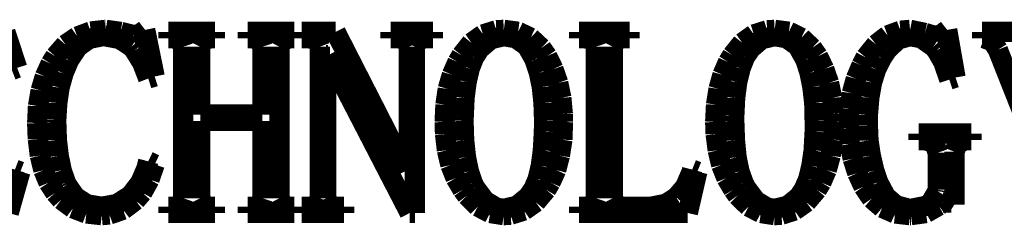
# Model space of a CAD drawing. Extents: x -19 to 391, y -43 to 244.
# Tile 25 of 34: x 373.44 to 378.38, y -33.1 to -32.07. Entities that reach past the tile are written whole.
import ezdxf

# ---------------------------------------------------------------- set-up
doc = ezdxf.new("R2010")
doc.units = 0
doc.layers.add('BOARD_GEOMETRY_DIMENSION', color=2, linetype='CONTINUOUS')
doc.layers.add('BOARD_GEOMETRY_SILKSCREEN_TOP', color=1, linetype='CONTINUOUS')

msp = doc.modelspace()

# ---------------------------------------------------------------- linework, layer by layer
at = {"layer": 'BOARD_GEOMETRY_DIMENSION', "const_width": 0.1016}
for points in [[(373.798084, -32.132778), (373.873014, -32.124396)], [(373.873014, -32.124396), (373.87403, -32.124396)], [(373.87403, -32.124396), (373.94896, -32.13481)], [(374.043702, -32.145224), (374.07088, -32.124396)], [(374.07088, -32.124396), (374.118632, -32.357822)], [(375.764552, -32.14751), (375.8311, -32.126428)], [(375.8311, -32.126428), (375.868692, -32.124396)], [(375.868692, -32.124396), (375.940574, -32.133794)], [(377.121928, -32.14751), (377.188476, -32.126428)], [(377.188476, -32.126428), (377.226068, -32.124396)], [(377.226068, -32.124396), (377.297696, -32.133794)], [(377.792234, -32.152336), (377.85675, -32.128714)], [(377.85675, -32.128714), (377.904756, -32.124396)], [(377.904756, -32.124396), (377.979686, -32.13989)], [(378.064014, -32.145224), (378.090938, -32.124396)], [(378.090938, -32.124396), (378.132848, -32.362902)], [(373.370348, -32.13481), (373.42953, -32.314896)], [(373.671084, -32.19831), (373.73052, -32.157924)], [(373.73052, -32.157924), (373.798084, -32.132778)], [(373.790972, -32.1691), (373.734584, -32.208724)], [(373.858536, -32.155638), (373.790972, -32.1691)], [(373.865648, -32.155638), (373.858536, -32.155638)], [(373.942864, -32.170116), (373.865648, -32.155638)], [(374.002046, -32.208724), (373.942864, -32.170116)], [(373.94896, -32.13481), (374.01246, -32.150304)], [(374.01246, -32.150304), (374.043702, -32.145224)], [(374.187466, -32.13481), (374.420638, -32.13481)], [(374.187466, -32.166306), (374.187466, -32.13481)], [(374.208294, -32.166306), (374.187466, -32.166306)], [(374.250966, -32.17672), (374.208294, -32.166306)], [(374.26138, -32.208724), (374.250966, -32.17672)], [(374.362472, -32.17672), (374.346724, -32.208724)], [(374.39981, -32.166306), (374.362472, -32.17672)], [(374.420638, -32.166306), (374.39981, -32.166306)], [(374.420638, -32.13481), (374.420638, -32.166306)], [(374.584976, -32.13481), (374.818148, -32.13481)], [(374.584976, -32.166306), (374.584976, -32.13481)], [(374.607074, -32.166306), (374.584976, -32.166306)], [(374.648476, -32.17672), (374.607074, -32.166306)], [(374.65889, -32.208724), (374.648476, -32.17672)], [(374.759982, -32.17672), (374.744234, -32.208724)], [(374.797574, -32.166306), (374.759982, -32.17672)], [(374.818148, -32.166306), (374.797574, -32.166306)], [(374.818148, -32.13481), (374.818148, -32.166306)], [(374.85574, -32.13481), (375.025412, -32.13481)], [(374.85574, -32.166306), (374.85574, -32.13481)], [(374.893332, -32.166306), (374.85574, -32.166306)], [(374.934734, -32.17672), (374.893332, -32.166306)], [(374.946418, -32.208724), (374.934734, -32.17672)], [(375.025412, -32.13481), (375.38025, -32.828992)], [(375.301256, -32.13481), (375.5136, -32.13481)], [(375.301256, -32.166306), (375.301256, -32.13481)], [(375.343928, -32.166306), (375.301256, -32.166306)], [(375.38025, -32.17672), (375.343928, -32.166306)], [(375.391934, -32.208724), (375.38025, -32.17672)], [(375.43867, -32.17672), (375.423176, -32.208724)], [(375.470928, -32.166306), (375.43867, -32.17672)], [(375.5136, -32.166306), (375.470928, -32.166306)], [(375.5136, -32.13481), (375.5136, -32.166306)], [(375.706132, -32.188912), (375.764552, -32.14751)], [(375.804176, -32.171132), (375.748804, -32.218122)], [(375.868692, -32.155638), (375.804176, -32.171132)], [(375.92889, -32.166306), (375.868692, -32.155638)], [(375.984262, -32.205422), (375.92889, -32.166306)], [(375.940574, -32.133794), (376.002804, -32.16402)], [(376.002804, -32.16402), (376.05716, -32.21482)], [(376.245374, -32.13481), (376.499374, -32.13481)], [(376.245374, -32.166306), (376.245374, -32.13481)], [(376.276616, -32.166306), (376.245374, -32.166306)], [(376.319288, -32.17672), (376.276616, -32.166306)], [(376.329702, -32.208724), (376.319288, -32.17672)], [(376.430794, -32.17672), (376.415046, -32.208724)], [(376.463052, -32.166306), (376.430794, -32.17672)], [(376.499374, -32.166306), (376.463052, -32.166306)], [(376.499374, -32.13481), (376.499374, -32.166306)], [(377.063508, -32.188912), (377.121928, -32.14751)], [(377.161298, -32.171132), (377.10618, -32.218122)], [(377.226068, -32.155638), (377.161298, -32.171132)], [(377.286266, -32.166306), (377.226068, -32.155638)], [(377.341384, -32.205422), (377.286266, -32.166306)], [(377.297696, -32.133794), (377.36018, -32.16402)], [(377.36018, -32.16402), (377.414282, -32.21482)], [(377.734068, -32.197294), (377.792234, -32.152336)], [(377.845574, -32.172402), (377.791218, -32.223202)], [(377.904756, -32.155638), (377.845574, -32.172402)], [(377.96089, -32.166306), (377.904756, -32.155638)], [(378.021342, -32.208724), (377.96089, -32.166306)], [(377.979686, -32.13989), (378.032772, -32.155638)], [(378.032772, -32.155638), (378.064014, -32.145224)], [(378.265944, -32.13481), (378.50445, -32.13481)], [(378.265944, -32.166306), (378.265944, -32.13481)], [(378.276358, -32.166306), (378.265944, -32.166306)], [(378.31903, -32.182816), (378.276358, -32.166306)], [(373.62003, -32.256476), (373.671084, -32.19831)], [(373.734584, -32.208724), (373.68988, -32.275526)], [(374.017794, -32.22752), (374.002046, -32.208724)], [(374.056148, -32.290004), (374.017794, -32.22752)], [(374.26138, -32.967422), (374.26138, -32.208724)], [(374.346724, -32.208724), (374.346724, -32.548322)], [(374.65889, -32.548322), (374.65889, -32.208724)], [(374.744234, -32.208724), (374.744234, -32.967422)], [(374.946418, -32.967422), (374.946418, -32.208724)], [(375.391934, -32.828992), (375.391934, -32.208724)], [(375.423176, -32.208724), (375.423176, -33.041336)], [(375.656348, -32.251396), (375.706132, -32.188912)], [(375.748804, -32.218122), (375.719848, -32.26181)], [(376.022616, -32.272224), (375.984262, -32.205422)], [(376.05716, -32.21482), (376.086116, -32.256476)], [(376.329702, -32.967422), (376.329702, -32.208724)], [(376.415046, -32.208724), (376.415046, -32.967422)], [(377.01347, -32.251396), (377.063508, -32.188912)], [(377.10618, -32.218122), (377.07697, -32.26181)], [(377.378976, -32.272224), (377.341384, -32.205422)], [(377.414282, -32.21482), (377.443492, -32.256476)], [(377.681998, -32.26181), (377.734068, -32.197294)], [(377.791218, -32.223202), (377.762262, -32.26689)], [(378.037852, -32.22752), (378.021342, -32.208724)], [(378.072396, -32.287718), (378.037852, -32.22752)], [(378.344938, -32.224218), (378.31903, -32.182816)], [(378.530358, -32.691578), (378.344938, -32.224218)], [(373.402606, -32.32531), (373.358918, -32.254698)], [(373.59717, -32.293306), (373.62003, -32.256476)], [(373.688864, -32.277304), (373.661686, -32.34182)], [(373.68988, -32.275526), (373.688864, -32.277304)], [(374.97766, -32.251396), (374.97766, -32.967422)], [(374.988074, -32.251396), (374.97766, -32.251396)], [(375.397014, -33.041336), (374.988074, -32.251396)], [(375.636536, -32.284924), (375.656348, -32.251396)], [(375.719848, -32.26181), (375.69775, -32.318198)], [(376.023632, -32.276288), (376.022616, -32.272224)], [(376.04446, -32.339026), (376.023632, -32.276288)], [(376.086116, -32.256476), (376.117358, -32.320992)], [(376.992642, -32.284924), (377.01347, -32.251396)], [(377.07697, -32.26181), (377.055126, -32.318198)], [(377.381008, -32.276288), (377.378976, -32.272224)], [(377.40082, -32.339026), (377.381008, -32.276288)], [(377.443492, -32.256476), (377.474734, -32.320992)], [(377.66117, -32.302196), (377.681998, -32.26181)], [(377.762262, -32.26689), (377.735084, -32.322008)], [(373.42953, -32.314896), (373.402606, -32.32531)], [(373.56796, -32.357822), (373.59717, -32.293306)], [(374.086374, -32.367982), (374.056148, -32.290004)], [(375.608342, -32.349186), (375.636536, -32.284924)], [(375.69775, -32.318198), (375.682256, -32.385508)], [(376.117358, -32.320992), (376.141234, -32.389826)], [(376.964702, -32.349186), (376.992642, -32.284924)], [(377.055126, -32.318198), (377.038616, -32.385508)], [(377.474734, -32.320992), (377.49861, -32.389826)], [(377.632976, -32.368998), (377.66117, -32.302196)], [(377.735084, -32.322008), (377.714256, -32.387794)], [(378.101352, -32.373316), (378.072396, -32.287718)], [(373.547132, -32.42818), (373.56796, -32.357822)], [(373.661686, -32.34182), (373.641874, -32.413702)], [(374.118632, -32.357822), (374.086374, -32.367982)], [(375.587514, -32.420306), (375.608342, -32.349186)], [(376.059192, -32.410908), (376.04446, -32.339026)], [(376.94489, -32.420306), (376.964702, -32.349186)], [(377.415298, -32.410908), (377.40082, -32.339026)], [(377.613164, -32.441896), (377.632976, -32.368998)], [(378.132848, -32.362902), (378.101352, -32.373316)], [(373.641874, -32.413702), (373.630444, -32.490918)], [(375.576084, -32.4993), (375.587514, -32.420306)], [(375.682256, -32.385508), (375.671842, -32.46501)], [(376.067574, -32.490918), (376.059192, -32.410908)], [(376.141234, -32.389826), (376.156982, -32.46501)], [(376.932444, -32.4993), (376.94489, -32.420306)], [(377.038616, -32.385508), (377.028202, -32.46501)], [(377.424696, -32.490918), (377.415298, -32.410908)], [(377.49861, -32.389826), (377.514358, -32.46501)], [(377.714256, -32.387794), (377.700794, -32.463994)], [(373.53367, -32.506412), (373.547132, -32.42818)], [(375.671842, -32.46501), (375.667778, -32.556196)], [(376.156982, -32.46501), (376.164348, -32.54502)], [(377.028202, -32.46501), (377.023884, -32.556196)], [(377.514358, -32.46501), (377.52147, -32.54502)], [(377.601734, -32.519112), (377.613164, -32.441896)], [(377.700794, -32.463994), (377.693428, -32.551116)], [(373.529606, -32.590994), (373.53367, -32.506412)], [(373.630444, -32.490918), (373.625364, -32.573976)], [(375.57202, -32.585406), (375.576084, -32.4993)], [(376.070622, -32.580326), (376.067574, -32.490918)], [(376.928126, -32.585406), (376.932444, -32.4993)], [(377.426728, -32.580326), (377.424696, -32.490918)], [(377.59767, -32.601408), (377.601734, -32.519112)], [(373.625364, -32.573976), (373.625364, -32.585406)], [(374.346724, -32.548322), (374.65889, -32.548322)], [(375.667778, -32.556196), (375.666762, -32.580326)], [(376.164348, -32.54502), (376.165364, -32.585406)], [(377.023884, -32.556196), (377.023884, -32.580326)], [(377.52147, -32.54502), (377.52274, -32.585406)], [(377.693428, -32.551116), (377.693428, -32.601408)], [(373.532654, -32.671004), (373.529606, -32.590994)], [(373.625364, -32.585406), (373.628412, -32.675322)], [(374.346724, -32.580326), (374.346724, -32.967422)], [(374.65889, -32.580326), (374.346724, -32.580326)], [(374.65889, -32.967422), (374.65889, -32.580326)], [(375.574052, -32.646112), (375.57202, -32.585406)], [(375.666762, -32.580326), (375.66981, -32.678116)], [(376.069606, -32.634428), (376.070622, -32.580326)], [(376.165364, -32.585406), (376.162062, -32.674306)], [(376.930412, -32.646112), (376.928126, -32.585406)], [(377.023884, -32.580326), (377.027186, -32.678116)], [(377.426728, -32.634428), (377.426728, -32.580326)], [(377.52274, -32.585406), (377.518422, -32.674306)], [(377.59767, -32.615632), (377.59767, -32.601408)], [(377.60275, -32.69488), (377.59767, -32.615632)], [(377.693428, -32.601408), (377.696476, -32.678116)], [(373.543068, -32.754316), (373.532654, -32.671004)], [(375.58345, -32.727138), (375.574052, -32.646112)], [(376.064272, -32.728408), (376.069606, -32.634428)], [(376.940826, -32.727138), (376.930412, -32.646112)], [(377.421648, -32.728408), (377.426728, -32.634428)], [(377.947428, -32.643826), (378.212858, -32.643826)], [(377.947428, -32.676084), (377.947428, -32.643826)], [(378.212858, -32.643826), (378.212858, -32.676084)], [(373.628412, -32.675322), (373.63781, -32.755078)], [(375.66981, -32.678116), (375.679208, -32.762698)], [(376.162062, -32.674306), (376.149616, -32.754316)], [(377.027186, -32.678116), (377.035568, -32.762698)], [(377.518422, -32.674306), (377.506992, -32.754316)], [(377.617482, -32.76981), (377.60275, -32.69488)], [(377.696476, -32.678116), (377.70816, -32.754316)], [(377.979686, -32.676084), (377.947428, -32.676084)], [(378.026676, -32.691578), (377.979686, -32.676084)], [(378.043186, -32.739584), (378.026676, -32.691578)], [(378.144278, -32.691578), (378.127514, -32.734504)], [(378.185934, -32.676084), (378.144278, -32.691578)], [(378.212858, -32.676084), (378.185934, -32.676084)], [(373.560848, -32.827214), (373.543068, -32.754316)], [(373.63781, -32.755078), (373.652288, -32.827214)], [(375.600976, -32.801306), (375.58345, -32.727138)], [(375.679208, -32.762698), (375.693686, -32.83331)], [(376.053858, -32.806132), (376.064272, -32.728408)], [(376.149616, -32.754316), (376.131074, -32.826198)], [(376.958352, -32.801306), (376.940826, -32.727138)], [(377.035568, -32.762698), (377.050046, -32.83331)], [(377.410218, -32.806132), (377.421648, -32.728408)], [(377.506992, -32.754316), (377.48718, -32.826198)], [(377.640342, -32.841438), (377.617482, -32.76981)], [(377.70816, -32.754316), (377.725686, -32.828992)], [(378.043186, -32.925004), (378.043186, -32.739584)], [(378.127514, -32.734504), (378.127514, -32.998918)], [(374.047004, -32.888428), (374.076976, -32.818578)], [(374.076976, -32.818578), (374.086374, -32.78251)], [(374.086374, -32.78251), (374.118632, -32.798004)], [(374.118632, -32.798004), (374.092724, -32.873696)], [(375.627138, -32.866584), (375.600976, -32.801306)], [(376.038364, -32.870902), (376.053858, -32.806132)], [(376.984514, -32.866584), (376.958352, -32.801306)], [(377.39447, -32.870902), (377.410218, -32.806132)], [(373.378476, -32.911288), (373.414036, -32.837628)], [(373.445278, -32.834326), (373.386858, -33.041336)], [(373.414036, -32.837628), (373.4181, -32.823912)], [(373.4181, -32.823912), (373.445278, -32.834326)], [(373.586756, -32.889698), (373.560848, -32.827214)], [(373.652288, -32.827214), (373.674132, -32.889698)], [(375.38025, -32.828992), (375.391934, -32.828992)], [(375.661428, -32.925004), (375.627138, -32.866584)], [(375.693686, -32.83331), (375.713498, -32.891476)], [(376.131074, -32.826198), (376.10288, -32.888428)], [(376.77725, -32.910526), (376.809762, -32.835596)], [(376.838718, -32.834326), (376.790966, -33.041336)], [(376.809762, -32.835596), (376.81281, -32.823912)], [(376.81281, -32.823912), (376.838718, -32.834326)], [(377.018804, -32.925004), (376.984514, -32.866584)], [(377.050046, -32.83331), (377.070874, -32.891476)], [(377.48718, -32.826198), (377.460256, -32.888428)], [(377.671584, -32.90951), (377.640342, -32.841438)], [(377.725686, -32.828992), (377.745498, -32.887412)], [(373.62003, -32.940498), (373.586756, -32.889698)], [(373.674132, -32.889698), (373.67845, -32.899096)], [(373.67845, -32.899096), (373.721122, -32.96031)], [(374.002046, -32.946594), (374.047004, -32.888428)], [(374.092724, -32.873696), (374.056148, -32.939482)], [(375.713498, -32.891476), (375.724928, -32.914336)], [(375.724928, -32.914336), (375.774966, -32.980884)], [(375.990358, -32.959294), (376.017536, -32.919924)], [(376.017536, -32.919924), (376.038364, -32.870902)], [(376.10288, -32.888428), (376.081036, -32.925004)], [(376.732546, -32.962596), (376.77725, -32.910526)], [(377.070874, -32.891476), (377.082304, -32.914336)], [(377.082304, -32.914336), (377.132342, -32.980884)], [(377.347734, -32.959294), (377.373642, -32.919924)], [(377.373642, -32.919924), (377.39447, -32.870902)], [(377.460256, -32.888428), (377.438158, -32.925004)], [(377.712224, -32.969708), (377.671584, -32.90951)], [(377.745498, -32.887412), (377.783852, -32.959294)], [(373.650256, -32.974788), (373.62003, -32.940498)], [(373.721122, -32.96031), (373.779288, -32.997902)], [(373.928132, -32.996632), (373.9896, -32.958024)], [(373.9896, -32.958024), (374.002046, -32.946594)], [(374.056148, -32.939482), (374.022874, -32.977836)], [(374.250966, -32.998918), (374.26138, -32.967422)], [(374.346724, -32.967422), (374.362472, -32.998918)], [(374.648476, -32.998918), (374.65889, -32.967422)], [(374.744234, -32.967422), (374.759982, -32.998918)], [(374.934734, -32.998918), (374.946418, -32.967422)], [(374.97766, -32.967422), (374.993154, -32.998918)], [(375.683272, -32.954214), (375.661428, -32.925004)], [(375.73839, -33.009078), (375.683272, -32.954214)], [(375.934224, -33.005014), (375.990358, -32.959294)], [(376.081036, -32.925004), (376.028966, -32.987234)], [(376.319288, -32.998918), (376.329702, -32.967422)], [(376.415046, -32.967422), (376.430794, -32.998918)], [(376.680476, -32.995616), (376.732546, -32.962596)], [(377.039632, -32.954214), (377.018804, -32.925004)], [(377.095766, -33.009078), (377.039632, -32.954214)], [(377.2916, -33.005014), (377.347734, -32.959294)], [(377.438158, -32.925004), (377.385326, -32.987234)], [(377.783852, -32.959294), (377.834906, -33.002982)], [(378.005848, -32.993584), (378.04217, -32.932116)], [(378.04217, -32.932116), (378.043186, -32.925004)], [(373.708676, -33.017714), (373.650256, -32.974788)], [(373.77624, -33.043622), (373.708676, -33.017714)], [(373.779288, -32.997902), (373.852186, -33.010094)], [(373.852186, -33.010094), (373.853202, -33.010094)], [(373.853202, -33.010094), (373.928132, -32.996632)], [(374.022874, -32.977836), (373.960644, -33.024826)], [(374.187466, -33.010094), (374.21439, -33.010094)], [(374.187466, -33.041336), (374.187466, -33.010094)], [(374.21439, -33.010094), (374.250966, -32.998918)], [(374.362472, -32.998918), (374.394476, -33.010094)], [(374.394476, -33.010094), (374.420638, -33.010094)], [(374.420638, -33.010094), (374.420638, -33.041336)], [(374.584976, -33.010094), (374.612154, -33.010094)], [(374.584976, -33.041336), (374.584976, -33.010094)], [(374.612154, -33.010094), (374.648476, -32.998918)], [(374.759982, -32.998918), (374.79224, -33.010094)], [(374.79224, -33.010094), (374.818148, -33.010094)], [(374.818148, -33.010094), (374.818148, -33.041336)], [(374.85574, -33.010094), (374.898412, -33.010094)], [(374.85574, -33.041336), (374.85574, -33.010094)], [(374.898412, -33.010094), (374.934734, -32.998918)], [(374.993154, -32.998918), (375.025412, -33.010094)], [(375.025412, -33.010094), (375.068084, -33.010094)], [(375.068084, -33.010094), (375.068084, -33.041336)], [(375.799858, -33.041336), (375.73839, -33.009078)], [(375.774966, -32.980884), (375.833132, -33.015428)], [(375.833132, -33.015428), (375.868692, -33.020508)], [(375.868692, -33.020508), (375.934224, -33.005014)], [(376.028966, -32.987234), (375.96953, -33.02889)], [(376.245374, -33.010094), (376.28195, -33.010094)], [(376.245374, -33.041336), (376.245374, -33.010094)], [(376.28195, -33.010094), (376.319288, -32.998918)], [(376.430794, -32.998918), (376.463052, -33.010094)], [(376.463052, -33.010094), (376.605546, -33.010094)], [(376.605546, -33.010094), (376.680476, -32.995616)], [(377.157234, -33.041336), (377.095766, -33.009078)], [(377.132342, -32.980884), (377.190508, -33.015428)], [(377.190508, -33.015428), (377.226068, -33.020508)], [(377.226068, -33.020508), (377.2916, -33.005014)], [(377.385326, -32.987234), (377.32589, -33.02889)], [(377.76531, -33.015428), (377.712224, -32.969708)], [(377.829826, -33.043622), (377.76531, -33.015428)], [(377.834906, -33.002982), (377.900438, -33.020508)], [(377.909836, -33.020508), (377.986036, -33.005014)], [(378.048266, -33.005014), (377.984766, -33.041336)], [(377.986036, -33.005014), (378.005848, -32.993584)], [(378.069348, -32.988504), (378.048266, -33.005014)], [(378.111766, -32.988504), (378.069348, -32.988504)], [(378.127514, -32.998918), (378.111766, -32.988504)], [(373.853202, -33.052004), (373.77624, -33.043622)], [(373.89181, -33.048702), (373.853202, -33.052004)], [(373.960644, -33.024826), (373.89181, -33.048702)], [(374.420638, -33.041336), (374.187466, -33.041336)], [(374.818148, -33.041336), (374.584976, -33.041336)], [(375.068084, -33.041336), (374.85574, -33.041336)], [(375.423176, -33.041336), (375.397014, -33.041336)], [(375.868692, -33.052004), (375.799858, -33.041336)], [(375.867168, -33.051496), (375.87301, -33.051496)], [(375.902982, -33.049718), (375.868692, -33.052004)], [(375.96953, -33.02889), (375.902982, -33.049718)], [(376.790966, -33.041336), (376.245374, -33.041336)], [(377.226068, -33.052004), (377.157234, -33.041336)], [(377.224544, -33.051496), (377.230386, -33.051496)], [(377.260358, -33.049718), (377.226068, -33.052004)], [(377.32589, -33.02889), (377.260358, -33.049718)], [(377.904756, -33.052004), (377.829826, -33.043622)], [(377.900438, -33.020508), (377.909836, -33.020508)], [(377.909074, -33.052004), (377.904756, -33.052004)], [(377.984766, -33.041336), (377.909074, -33.052004)]]:
    msp.add_lwpolyline(points, dxfattribs=at)
at = {"layer": 'BOARD_GEOMETRY_SILKSCREEN_TOP', "const_width": 0.1016}
for points in [[(373.798084, -32.132778), (373.873014, -32.124396)], [(373.873014, -32.124396), (373.87403, -32.124396)], [(373.87403, -32.124396), (373.94896, -32.13481)], [(374.043702, -32.145224), (374.07088, -32.124396)], [(374.07088, -32.124396), (374.118632, -32.357822)], [(375.764552, -32.14751), (375.8311, -32.126428)], [(375.8311, -32.126428), (375.868692, -32.124396)], [(375.868692, -32.124396), (375.940574, -32.133794)], [(377.121928, -32.14751), (377.188476, -32.126428)], [(377.188476, -32.126428), (377.226068, -32.124396)], [(377.226068, -32.124396), (377.297696, -32.133794)], [(377.792234, -32.152336), (377.85675, -32.128714)], [(377.85675, -32.128714), (377.904756, -32.124396)], [(377.904756, -32.124396), (377.979686, -32.13989)], [(378.064014, -32.145224), (378.090938, -32.124396)], [(378.090938, -32.124396), (378.132848, -32.362902)], [(373.370348, -32.13481), (373.42953, -32.314896)], [(373.671084, -32.19831), (373.73052, -32.157924)], [(373.73052, -32.157924), (373.798084, -32.132778)], [(373.790972, -32.1691), (373.734584, -32.208724)], [(373.858536, -32.155638), (373.790972, -32.1691)], [(373.865648, -32.155638), (373.858536, -32.155638)], [(373.942864, -32.170116), (373.865648, -32.155638)], [(374.002046, -32.208724), (373.942864, -32.170116)], [(373.94896, -32.13481), (374.01246, -32.150304)], [(374.01246, -32.150304), (374.043702, -32.145224)], [(374.187466, -32.166306), (374.187466, -32.13481)], [(374.187466, -32.13481), (374.420638, -32.13481)], [(374.208294, -32.166306), (374.187466, -32.166306)], [(374.250966, -32.17672), (374.208294, -32.166306)], [(374.26138, -32.208724), (374.250966, -32.17672)], [(374.362472, -32.17672), (374.346724, -32.208724)], [(374.39981, -32.166306), (374.362472, -32.17672)], [(374.420638, -32.166306), (374.39981, -32.166306)], [(374.420638, -32.13481), (374.420638, -32.166306)], [(374.584976, -32.166306), (374.584976, -32.13481)], [(374.584976, -32.13481), (374.818148, -32.13481)], [(374.607074, -32.166306), (374.584976, -32.166306)], [(374.648476, -32.17672), (374.607074, -32.166306)], [(374.65889, -32.208724), (374.648476, -32.17672)], [(374.759982, -32.17672), (374.744234, -32.208724)], [(374.797574, -32.166306), (374.759982, -32.17672)], [(374.818148, -32.166306), (374.797574, -32.166306)], [(374.818148, -32.13481), (374.818148, -32.166306)], [(374.85574, -32.166306), (374.85574, -32.13481)], [(374.85574, -32.13481), (375.025412, -32.13481)], [(374.893332, -32.166306), (374.85574, -32.166306)], [(374.934734, -32.17672), (374.893332, -32.166306)], [(374.946418, -32.208724), (374.934734, -32.17672)], [(375.025412, -32.13481), (375.38025, -32.828992)], [(375.301256, -32.166306), (375.301256, -32.13481)], [(375.301256, -32.13481), (375.5136, -32.13481)], [(375.343928, -32.166306), (375.301256, -32.166306)], [(375.38025, -32.17672), (375.343928, -32.166306)], [(375.391934, -32.208724), (375.38025, -32.17672)], [(375.43867, -32.17672), (375.423176, -32.208724)], [(375.470928, -32.166306), (375.43867, -32.17672)], [(375.5136, -32.166306), (375.470928, -32.166306)], [(375.5136, -32.13481), (375.5136, -32.166306)], [(375.706132, -32.188912), (375.764552, -32.14751)], [(375.804176, -32.171132), (375.748804, -32.218122)], [(375.868692, -32.155638), (375.804176, -32.171132)], [(375.92889, -32.166306), (375.868692, -32.155638)], [(375.984262, -32.205422), (375.92889, -32.166306)], [(375.940574, -32.133794), (376.002804, -32.16402)], [(376.002804, -32.16402), (376.05716, -32.21482)], [(376.245374, -32.166306), (376.245374, -32.13481)], [(376.245374, -32.13481), (376.499374, -32.13481)], [(376.276616, -32.166306), (376.245374, -32.166306)], [(376.319288, -32.17672), (376.276616, -32.166306)], [(376.329702, -32.208724), (376.319288, -32.17672)], [(376.430794, -32.17672), (376.415046, -32.208724)], [(376.463052, -32.166306), (376.430794, -32.17672)], [(376.499374, -32.166306), (376.463052, -32.166306)], [(376.499374, -32.13481), (376.499374, -32.166306)], [(377.063508, -32.188912), (377.121928, -32.14751)], [(377.161298, -32.171132), (377.10618, -32.218122)], [(377.226068, -32.155638), (377.161298, -32.171132)], [(377.286266, -32.166306), (377.226068, -32.155638)], [(377.341384, -32.205422), (377.286266, -32.166306)], [(377.297696, -32.133794), (377.36018, -32.16402)], [(377.36018, -32.16402), (377.414282, -32.21482)], [(377.734068, -32.197294), (377.792234, -32.152336)], [(377.845574, -32.172402), (377.791218, -32.223202)], [(377.904756, -32.155638), (377.845574, -32.172402)], [(377.96089, -32.166306), (377.904756, -32.155638)], [(378.021342, -32.208724), (377.96089, -32.166306)], [(377.979686, -32.13989), (378.032772, -32.155638)], [(378.032772, -32.155638), (378.064014, -32.145224)], [(378.265944, -32.166306), (378.265944, -32.13481)], [(378.265944, -32.13481), (378.50445, -32.13481)], [(378.276358, -32.166306), (378.265944, -32.166306)], [(378.31903, -32.182816), (378.276358, -32.166306)], [(373.62003, -32.256476), (373.671084, -32.19831)], [(373.734584, -32.208724), (373.68988, -32.275526)], [(374.017794, -32.22752), (374.002046, -32.208724)], [(374.056148, -32.290004), (374.017794, -32.22752)], [(374.26138, -32.967422), (374.26138, -32.208724)], [(374.346724, -32.208724), (374.346724, -32.548322)], [(374.65889, -32.548322), (374.65889, -32.208724)], [(374.744234, -32.208724), (374.744234, -32.967422)], [(374.946418, -32.967422), (374.946418, -32.208724)], [(375.391934, -32.828992), (375.391934, -32.208724)], [(375.423176, -32.208724), (375.423176, -33.041336)], [(375.656348, -32.251396), (375.706132, -32.188912)], [(375.748804, -32.218122), (375.719848, -32.26181)], [(376.022616, -32.272224), (375.984262, -32.205422)], [(376.05716, -32.21482), (376.086116, -32.256476)], [(376.329702, -32.967422), (376.329702, -32.208724)], [(376.415046, -32.208724), (376.415046, -32.967422)], [(377.01347, -32.251396), (377.063508, -32.188912)], [(377.10618, -32.218122), (377.07697, -32.26181)], [(377.378976, -32.272224), (377.341384, -32.205422)], [(377.414282, -32.21482), (377.443492, -32.256476)], [(377.681998, -32.26181), (377.734068, -32.197294)], [(377.791218, -32.223202), (377.762262, -32.26689)], [(378.037852, -32.22752), (378.021342, -32.208724)], [(378.072396, -32.287718), (378.037852, -32.22752)], [(378.344938, -32.224218), (378.31903, -32.182816)], [(378.530358, -32.691578), (378.344938, -32.224218)], [(373.402606, -32.32531), (373.358918, -32.254698)], [(373.59717, -32.293306), (373.62003, -32.256476)], [(373.688864, -32.277304), (373.661686, -32.34182)], [(373.68988, -32.275526), (373.688864, -32.277304)], [(374.97766, -32.251396), (374.97766, -32.967422)], [(374.988074, -32.251396), (374.97766, -32.251396)], [(375.397014, -33.041336), (374.988074, -32.251396)], [(375.636536, -32.284924), (375.656348, -32.251396)], [(375.719848, -32.26181), (375.69775, -32.318198)], [(376.023632, -32.276288), (376.022616, -32.272224)], [(376.04446, -32.339026), (376.023632, -32.276288)], [(376.086116, -32.256476), (376.117358, -32.320992)], [(376.992642, -32.284924), (377.01347, -32.251396)], [(377.07697, -32.26181), (377.055126, -32.318198)], [(377.381008, -32.276288), (377.378976, -32.272224)], [(377.40082, -32.339026), (377.381008, -32.276288)], [(377.443492, -32.256476), (377.474734, -32.320992)], [(377.66117, -32.302196), (377.681998, -32.26181)], [(377.762262, -32.26689), (377.735084, -32.322008)], [(373.42953, -32.314896), (373.402606, -32.32531)], [(373.56796, -32.357822), (373.59717, -32.293306)], [(374.086374, -32.367982), (374.056148, -32.290004)], [(375.608342, -32.349186), (375.636536, -32.284924)], [(375.69775, -32.318198), (375.682256, -32.385508)], [(376.117358, -32.320992), (376.141234, -32.389826)], [(376.964702, -32.349186), (376.992642, -32.284924)], [(377.055126, -32.318198), (377.038616, -32.385508)], [(377.474734, -32.320992), (377.49861, -32.389826)], [(377.632976, -32.368998), (377.66117, -32.302196)], [(377.735084, -32.322008), (377.714256, -32.387794)], [(378.101352, -32.373316), (378.072396, -32.287718)], [(373.547132, -32.42818), (373.56796, -32.357822)], [(373.661686, -32.34182), (373.641874, -32.413702)], [(374.118632, -32.357822), (374.086374, -32.367982)], [(375.587514, -32.420306), (375.608342, -32.349186)], [(376.059192, -32.410908), (376.04446, -32.339026)], [(376.94489, -32.420306), (376.964702, -32.349186)], [(377.415298, -32.410908), (377.40082, -32.339026)], [(377.613164, -32.441896), (377.632976, -32.368998)], [(378.132848, -32.362902), (378.101352, -32.373316)], [(373.641874, -32.413702), (373.630444, -32.490918)], [(375.576084, -32.4993), (375.587514, -32.420306)], [(375.682256, -32.385508), (375.671842, -32.46501)], [(376.067574, -32.490918), (376.059192, -32.410908)], [(376.141234, -32.389826), (376.156982, -32.46501)], [(376.932444, -32.4993), (376.94489, -32.420306)], [(377.038616, -32.385508), (377.028202, -32.46501)], [(377.424696, -32.490918), (377.415298, -32.410908)], [(377.49861, -32.389826), (377.514358, -32.46501)], [(377.714256, -32.387794), (377.700794, -32.463994)], [(373.53367, -32.506412), (373.547132, -32.42818)], [(375.671842, -32.46501), (375.667778, -32.556196)], [(376.156982, -32.46501), (376.164348, -32.54502)], [(377.028202, -32.46501), (377.023884, -32.556196)], [(377.514358, -32.46501), (377.52147, -32.54502)], [(377.601734, -32.519112), (377.613164, -32.441896)], [(377.700794, -32.463994), (377.693428, -32.551116)], [(373.529606, -32.590994), (373.53367, -32.506412)], [(373.630444, -32.490918), (373.625364, -32.573976)], [(375.57202, -32.585406), (375.576084, -32.4993)], [(376.070622, -32.580326), (376.067574, -32.490918)], [(376.928126, -32.585406), (376.932444, -32.4993)], [(377.426728, -32.580326), (377.424696, -32.490918)], [(377.59767, -32.601408), (377.601734, -32.519112)], [(373.625364, -32.573976), (373.625364, -32.585406)], [(374.346724, -32.548322), (374.65889, -32.548322)], [(375.667778, -32.556196), (375.666762, -32.580326)], [(376.164348, -32.54502), (376.165364, -32.585406)], [(377.023884, -32.556196), (377.023884, -32.580326)], [(377.52147, -32.54502), (377.52274, -32.585406)], [(377.693428, -32.551116), (377.693428, -32.601408)], [(373.532654, -32.671004), (373.529606, -32.590994)], [(373.625364, -32.585406), (373.628412, -32.675322)], [(374.346724, -32.580326), (374.346724, -32.967422)], [(374.65889, -32.580326), (374.346724, -32.580326)], [(374.65889, -32.967422), (374.65889, -32.580326)], [(375.574052, -32.646112), (375.57202, -32.585406)], [(375.666762, -32.580326), (375.66981, -32.678116)], [(376.069606, -32.634428), (376.070622, -32.580326)], [(376.165364, -32.585406), (376.162062, -32.674306)], [(376.930412, -32.646112), (376.928126, -32.585406)], [(377.023884, -32.580326), (377.027186, -32.678116)], [(377.426728, -32.634428), (377.426728, -32.580326)], [(377.52274, -32.585406), (377.518422, -32.674306)], [(377.59767, -32.615632), (377.59767, -32.601408)], [(377.60275, -32.69488), (377.59767, -32.615632)], [(377.693428, -32.601408), (377.696476, -32.678116)], [(373.543068, -32.754316), (373.532654, -32.671004)], [(375.58345, -32.727138), (375.574052, -32.646112)], [(376.064272, -32.728408), (376.069606, -32.634428)], [(376.940826, -32.727138), (376.930412, -32.646112)], [(377.421648, -32.728408), (377.426728, -32.634428)], [(377.947428, -32.643826), (378.212858, -32.643826)], [(377.947428, -32.676084), (377.947428, -32.643826)], [(378.212858, -32.643826), (378.212858, -32.676084)], [(373.628412, -32.675322), (373.63781, -32.755078)], [(375.66981, -32.678116), (375.679208, -32.762698)], [(376.162062, -32.674306), (376.149616, -32.754316)], [(377.027186, -32.678116), (377.035568, -32.762698)], [(377.518422, -32.674306), (377.506992, -32.754316)], [(377.617482, -32.76981), (377.60275, -32.69488)], [(377.696476, -32.678116), (377.70816, -32.754316)], [(377.979686, -32.676084), (377.947428, -32.676084)], [(378.026676, -32.691578), (377.979686, -32.676084)], [(378.043186, -32.739584), (378.026676, -32.691578)], [(378.144278, -32.691578), (378.127514, -32.734504)], [(378.185934, -32.676084), (378.144278, -32.691578)], [(378.212858, -32.676084), (378.185934, -32.676084)], [(373.560848, -32.827214), (373.543068, -32.754316)], [(373.63781, -32.755078), (373.652288, -32.827214)], [(375.600976, -32.801306), (375.58345, -32.727138)], [(375.679208, -32.762698), (375.693686, -32.83331)], [(376.053858, -32.806132), (376.064272, -32.728408)], [(376.149616, -32.754316), (376.131074, -32.826198)], [(376.958352, -32.801306), (376.940826, -32.727138)], [(377.035568, -32.762698), (377.050046, -32.83331)], [(377.410218, -32.806132), (377.421648, -32.728408)], [(377.506992, -32.754316), (377.48718, -32.826198)], [(377.640342, -32.841438), (377.617482, -32.76981)], [(377.70816, -32.754316), (377.725686, -32.828992)], [(378.043186, -32.925004), (378.043186, -32.739584)], [(378.127514, -32.734504), (378.127514, -32.998918)], [(374.047004, -32.888428), (374.076976, -32.818578)], [(374.076976, -32.818578), (374.086374, -32.78251)], [(374.086374, -32.78251), (374.118632, -32.798004)], [(374.118632, -32.798004), (374.092724, -32.873696)], [(375.627138, -32.866584), (375.600976, -32.801306)], [(376.038364, -32.870902), (376.053858, -32.806132)], [(376.984514, -32.866584), (376.958352, -32.801306)], [(377.39447, -32.870902), (377.410218, -32.806132)], [(373.378476, -32.911288), (373.414036, -32.837628)], [(373.445278, -32.834326), (373.386858, -33.041336)], [(373.414036, -32.837628), (373.4181, -32.823912)], [(373.4181, -32.823912), (373.445278, -32.834326)], [(373.586756, -32.889698), (373.560848, -32.827214)], [(373.652288, -32.827214), (373.674132, -32.889698)], [(375.38025, -32.828992), (375.391934, -32.828992)], [(375.661428, -32.925004), (375.627138, -32.866584)], [(375.693686, -32.83331), (375.713498, -32.891476)], [(376.131074, -32.826198), (376.10288, -32.888428)], [(376.77725, -32.910526), (376.809762, -32.835596)], [(376.838718, -32.834326), (376.790966, -33.041336)], [(376.809762, -32.835596), (376.81281, -32.823912)], [(376.81281, -32.823912), (376.838718, -32.834326)], [(377.018804, -32.925004), (376.984514, -32.866584)], [(377.050046, -32.83331), (377.070874, -32.891476)], [(377.48718, -32.826198), (377.460256, -32.888428)], [(377.671584, -32.90951), (377.640342, -32.841438)], [(377.725686, -32.828992), (377.745498, -32.887412)], [(373.62003, -32.940498), (373.586756, -32.889698)], [(373.674132, -32.889698), (373.67845, -32.899096)], [(373.67845, -32.899096), (373.721122, -32.96031)], [(374.002046, -32.946594), (374.047004, -32.888428)], [(374.092724, -32.873696), (374.056148, -32.939482)], [(375.713498, -32.891476), (375.724928, -32.914336)], [(375.724928, -32.914336), (375.774966, -32.980884)], [(375.990358, -32.959294), (376.017536, -32.919924)], [(376.017536, -32.919924), (376.038364, -32.870902)], [(376.10288, -32.888428), (376.081036, -32.925004)], [(376.732546, -32.962596), (376.77725, -32.910526)], [(377.070874, -32.891476), (377.082304, -32.914336)], [(377.082304, -32.914336), (377.132342, -32.980884)], [(377.347734, -32.959294), (377.373642, -32.919924)], [(377.373642, -32.919924), (377.39447, -32.870902)], [(377.460256, -32.888428), (377.438158, -32.925004)], [(377.712224, -32.969708), (377.671584, -32.90951)], [(377.745498, -32.887412), (377.783852, -32.959294)], [(373.650256, -32.974788), (373.62003, -32.940498)], [(373.721122, -32.96031), (373.779288, -32.997902)], [(373.928132, -32.996632), (373.9896, -32.958024)], [(373.9896, -32.958024), (374.002046, -32.946594)], [(374.056148, -32.939482), (374.022874, -32.977836)], [(374.250966, -32.998918), (374.26138, -32.967422)], [(374.346724, -32.967422), (374.362472, -32.998918)], [(374.648476, -32.998918), (374.65889, -32.967422)], [(374.744234, -32.967422), (374.759982, -32.998918)], [(374.934734, -32.998918), (374.946418, -32.967422)], [(374.97766, -32.967422), (374.993154, -32.998918)], [(375.683272, -32.954214), (375.661428, -32.925004)], [(375.73839, -33.009078), (375.683272, -32.954214)], [(375.934224, -33.005014), (375.990358, -32.959294)], [(376.081036, -32.925004), (376.028966, -32.987234)], [(376.319288, -32.998918), (376.329702, -32.967422)], [(376.415046, -32.967422), (376.430794, -32.998918)], [(376.680476, -32.995616), (376.732546, -32.962596)], [(377.039632, -32.954214), (377.018804, -32.925004)], [(377.095766, -33.009078), (377.039632, -32.954214)], [(377.2916, -33.005014), (377.347734, -32.959294)], [(377.438158, -32.925004), (377.385326, -32.987234)], [(377.783852, -32.959294), (377.834906, -33.002982)], [(378.005848, -32.993584), (378.04217, -32.932116)], [(378.04217, -32.932116), (378.043186, -32.925004)], [(373.708676, -33.017714), (373.650256, -32.974788)], [(373.77624, -33.043622), (373.708676, -33.017714)], [(373.779288, -32.997902), (373.852186, -33.010094)], [(373.852186, -33.010094), (373.853202, -33.010094)], [(373.853202, -33.010094), (373.928132, -32.996632)], [(374.022874, -32.977836), (373.960644, -33.024826)], [(374.187466, -33.010094), (374.21439, -33.010094)], [(374.187466, -33.041336), (374.187466, -33.010094)], [(374.21439, -33.010094), (374.250966, -32.998918)], [(374.362472, -32.998918), (374.394476, -33.010094)], [(374.394476, -33.010094), (374.420638, -33.010094)], [(374.420638, -33.010094), (374.420638, -33.041336)], [(374.584976, -33.010094), (374.612154, -33.010094)], [(374.584976, -33.041336), (374.584976, -33.010094)], [(374.612154, -33.010094), (374.648476, -32.998918)], [(374.759982, -32.998918), (374.79224, -33.010094)], [(374.79224, -33.010094), (374.818148, -33.010094)], [(374.818148, -33.010094), (374.818148, -33.041336)], [(374.85574, -33.010094), (374.898412, -33.010094)], [(374.85574, -33.041336), (374.85574, -33.010094)], [(374.898412, -33.010094), (374.934734, -32.998918)], [(374.993154, -32.998918), (375.025412, -33.010094)], [(375.025412, -33.010094), (375.068084, -33.010094)], [(375.068084, -33.010094), (375.068084, -33.041336)], [(375.799858, -33.041336), (375.73839, -33.009078)], [(375.774966, -32.980884), (375.833132, -33.015428)], [(375.833132, -33.015428), (375.868692, -33.020508)], [(375.868692, -33.020508), (375.934224, -33.005014)], [(376.028966, -32.987234), (375.96953, -33.02889)], [(376.245374, -33.010094), (376.28195, -33.010094)], [(376.245374, -33.041336), (376.245374, -33.010094)], [(376.28195, -33.010094), (376.319288, -32.998918)], [(376.430794, -32.998918), (376.463052, -33.010094)], [(376.463052, -33.010094), (376.605546, -33.010094)], [(376.605546, -33.010094), (376.680476, -32.995616)], [(377.157234, -33.041336), (377.095766, -33.009078)], [(377.132342, -32.980884), (377.190508, -33.015428)], [(377.190508, -33.015428), (377.226068, -33.020508)], [(377.226068, -33.020508), (377.2916, -33.005014)], [(377.385326, -32.987234), (377.32589, -33.02889)], [(377.76531, -33.015428), (377.712224, -32.969708)], [(377.829826, -33.043622), (377.76531, -33.015428)], [(377.834906, -33.002982), (377.900438, -33.020508)], [(377.909836, -33.020508), (377.986036, -33.005014)], [(378.048266, -33.005014), (377.984766, -33.041336)], [(377.986036, -33.005014), (378.005848, -32.993584)], [(378.069348, -32.988504), (378.048266, -33.005014)], [(378.111766, -32.988504), (378.069348, -32.988504)], [(378.127514, -32.998918), (378.111766, -32.988504)], [(373.853202, -33.052004), (373.77624, -33.043622)], [(373.89181, -33.048702), (373.853202, -33.052004)], [(373.960644, -33.024826), (373.89181, -33.048702)], [(374.420638, -33.041336), (374.187466, -33.041336)], [(374.818148, -33.041336), (374.584976, -33.041336)], [(375.068084, -33.041336), (374.85574, -33.041336)], [(375.423176, -33.041336), (375.397014, -33.041336)], [(375.868692, -33.052004), (375.799858, -33.041336)], [(375.867168, -33.051496), (375.87301, -33.051496)], [(375.902982, -33.049718), (375.868692, -33.052004)], [(375.96953, -33.02889), (375.902982, -33.049718)], [(376.790966, -33.041336), (376.245374, -33.041336)], [(377.226068, -33.052004), (377.157234, -33.041336)], [(377.224544, -33.051496), (377.230386, -33.051496)], [(377.260358, -33.049718), (377.226068, -33.052004)], [(377.32589, -33.02889), (377.260358, -33.049718)], [(377.904756, -33.052004), (377.829826, -33.043622)], [(377.900438, -33.020508), (377.909836, -33.020508)], [(377.909074, -33.052004), (377.904756, -33.052004)], [(377.984766, -33.041336), (377.909074, -33.052004)]]:
    msp.add_lwpolyline(points, dxfattribs=at)

doc.saveas('drawing.dxf')
